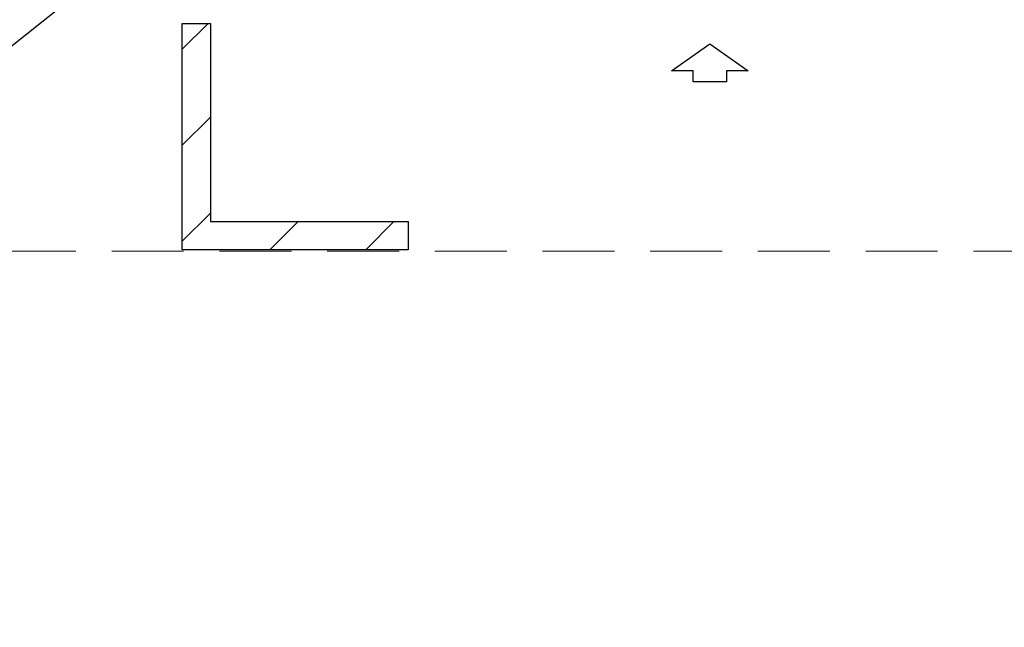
# Model space of a CAD drawing. Header units: millimetres. Extents: x 16698 to 93787, y -21104 to 39413.
# Tile 158 of 256: x 23871 to 24045, y 17999 to 18106. Entities that reach past the tile are written whole.
import ezdxf

# ---------------------------------------------------------------- set-up
doc = ezdxf.new("R2010")
doc.units = ezdxf.units.MM
doc.linetypes.add('HIDDEN', pattern=[9.525, 6.35, -3.175])
for name, color, linetype in [('Default', 7, 'Continuous'), ('DV1_Default', 7, 'Continuous'), ('DV1_Predefinito', 7, 'Continuous'), ('FL_KOTLOWNIA', 7, 'Continuous')]:
    doc.layers.add(name, color=color, linetype=linetype)
doc.layers.add('Widok', color=1, linetype='Continuous', lineweight=15)

# ---------------------------------------------------------------- blocks, each defined once
blk = doc.blocks.new('Blocco8')
at = {"layer": 'Default', "color": 7, "linetype": 'Continuous'}
for p, q in [((-19.6, 67.8), (-67.3, 0)), ((-19.6, 29.3), (-19.6, 67.8)), ((0, 29.3), (-19.6, 29.3)), ((0, -29.3), (0, 29.3)), ((-67.3, 0), (-19.6, -67.8)), ((-19.6, -67.8), (-19.6, -29.3)), ((-19.6, -29.3), (0, -29.3))]:
    blk.add_line(p, q, dxfattribs=at)

msp = doc.modelspace()

# ---------------------------------------------------------------- hatches: boundary and pattern name
at = {"layer": 'DV1_Predefinito', "linetype": 'Continuous'}
h = msp.add_hatch(dxfattribs=at)
h.set_pattern_fill('LINE', scale=3.779528, angle=45, style=0)
h.set_pattern_definition([(45, (23701.664, 17410.873), (-8.48528, 8.48528), [])])
h.paths.add_polyline_path([(23899.67713, 18065.61318), (23939.67713, 18065.61318), (23939.67713, 18070.61318), (23904.67713, 18070.61318), (23904.67713, 18105.61318), (23899.67713, 18105.61318)])

# ---------------------------------------------------------------- linework, layer by layer
at = {"layer": 'DV1_Predefinito', "color": 7, "linetype": 'Continuous'}
for p, q in [((23899.67713, 18105.61318), (23904.67713, 18105.61318)), ((23899.67713, 18065.61318), (23899.67713, 18105.61318)), ((23904.67713, 18105.61318), (23904.67713, 18070.61318)), ((23904.67713, 18070.61318), (23939.67713, 18070.61318)), ((23939.67713, 18070.61318), (23939.67713, 18065.61318)), ((23939.67713, 18065.61318), (23899.67713, 18065.61318))]:
    msp.add_line(p, q, dxfattribs=at)
at = {"layer": 'FL_KOTLOWNIA'}
msp.add_line((23775.04306, 18026.57298), (23880.99886, 18110.80247), dxfattribs=at)
at = {"layer": 'Widok', "color": 8, "linetype": 'HIDDEN', "ltscale": 2}
msp.add_lwpolyline([(23487.18233, 16446.36372), (23487.18233, 18065.36372), (25317.18233, 18065.36372)], dxfattribs=at)

# ---------------------------------------------------------------- block references
at = {"layer": 'DV1_Default', "color": 7, "xscale": -0.1, "yscale": 0.1, "zscale": 0.1, "rotation": 90}
msp.add_blockref('Blocco8', (23993.01047, 18095.2879), dxfattribs=at)

doc.saveas('drawing.dxf')
